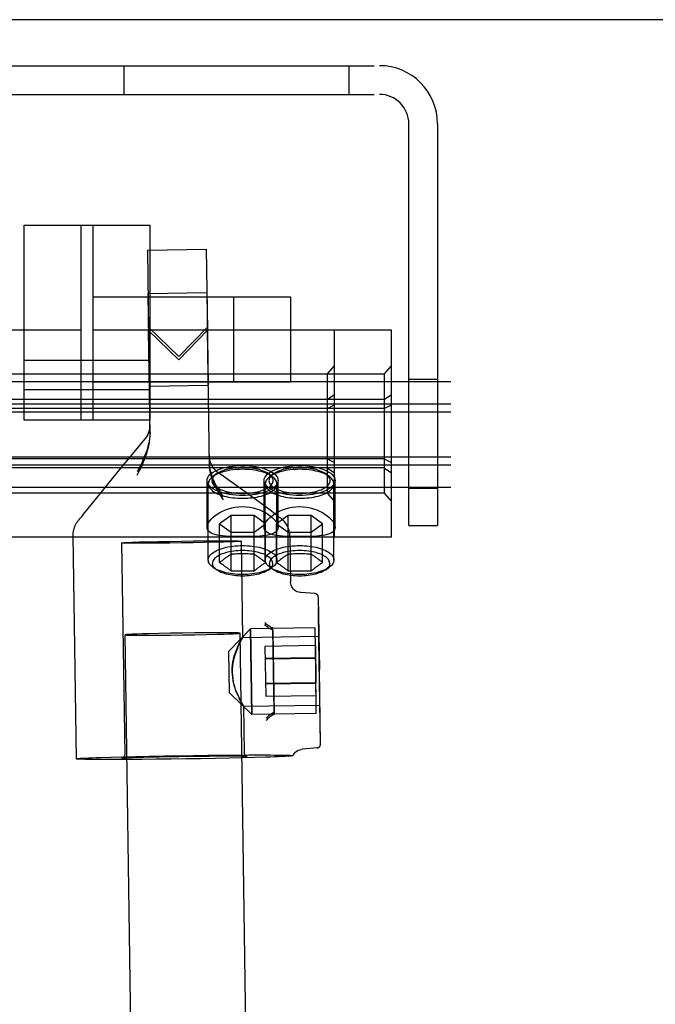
# Model space of a CAD drawing. Header units: inches. Extents: x 0 to 304, y 0 to 196.
# Tile 54 of 98: x 90.82 to 92.54, y 140.73 to 143.41. Entities that reach past the tile are written whole.
import ezdxf

# ---------------------------------------------------------------- set-up
doc = ezdxf.new("R2010")
doc.units = ezdxf.units.IN
doc.header["$LTSCALE"] = 16.696429
doc.header["$MEASUREMENT"] = 0
doc.linetypes.add('HIDDEN', pattern=[0.2, 0.1, -0.1])
doc.layers.get('0').update_dxf_attribs({"linetype": 'CONTINUOUS'})
doc.layers.add('DEFAULT_2', color=8, linetype='HIDDEN')

msp = doc.modelspace()

# ---------------------------------------------------------------- linework, layer by layer
at = {"color": 7, "linetype": 'Continuous'}
msp.add_line((130.89, 143.407), (52.265, 143.407), dxfattribs=at)
at = {"layer": 'DEFAULT_2', "color": 8, "linetype": 'HIDDEN'}
for p, q in [((90.1105, 143.282), (91.7945, 143.282)), ((91.1005, 143.204), (91.1005, 143.282)), ((91.7115, 143.282), (91.7115, 143.204)), ((90.1105, 143.204), (91.7945, 143.204)), ((91.8745, 142.032), (91.8745, 143.124)), ((91.9525, 143.124), (91.9525, 142.032)), ((90.8287, 142.3182), (90.8287, 142.8489)), ((90.8287, 142.8489), (91.1712, 142.8489)), ((90.9837, 142.3182), (90.9837, 142.8489)), ((91.0162, 142.3182), (91.0162, 142.8489)), ((91.1712, 142.3182), (91.1712, 142.8489)), ((91.1637, 142.781), (91.3237, 142.7834)), ((91.1637, 142.781), (91.1668, 142.5627)), ((91.3237, 142.7834), (91.3268, 142.563)), ((91.0162, 142.6537), (91.5532, 142.6537)), ((91.1654, 142.663), (91.3254, 142.6654)), ((91.1654, 142.663), (91.1672, 142.539)), ((91.3254, 142.6654), (91.3272, 142.5413)), ((91.3982, 142.6537), (91.3982, 142.4227)), ((91.5532, 142.6537), (91.5532, 142.4227)), ((91.3268, 142.5717), (91.249, 142.4918)), ((90.9837, 142.563), (90.1725, 142.563)), ((91.8275, 142.563), (91.0162, 142.563)), ((91.249, 142.4918), (91.1668, 142.5714)), ((91.1709, 142.2777), (91.1668, 142.5627)), ((91.1668, 142.5627), (91.249, 142.4827)), ((91.249, 142.4827), (91.3268, 142.563)), ((91.3322, 142.1953), (91.3268, 142.563)), ((91.6725, 142.001), (91.6725, 142.563)), ((91.8275, 142.001), (91.8275, 142.563)), ((91.1672, 142.539), (91.1691, 142.4111)), ((91.3272, 142.5413), (91.3291, 142.4134)), ((91.1712, 142.4806), (90.8287, 142.4806)), ((91.6525, 142.4436), (91.6725, 142.4666)), ((91.8075, 142.4436), (91.8275, 142.4666)), ((91.8075, 142.4436), (90.1925, 142.4436)), ((91.6525, 142.4436), (91.6525, 142.1204)), ((91.8075, 142.4436), (91.8075, 142.1204)), ((95.3275, 142.4229), (52.3275, 142.4229)), ((91.0162, 142.4227), (91.5532, 142.4227)), ((91.1691, 142.4111), (91.3291, 142.4134)), ((91.8745, 142.43), (91.9525, 142.43)), ((91.1712, 142.4007), (90.8287, 142.4007)), ((91.6525, 142.375), (91.6725, 142.3883)), ((91.8075, 142.375), (91.8275, 142.3883)), ((95.3275, 142.3619), (52.3275, 142.3619)), ((91.8075, 142.375), (90.1925, 142.375)), ((91.6525, 142.3505), (91.6725, 142.3603)), ((91.8075, 142.3505), (91.8275, 142.3603)), ((95.3275, 142.3402), (52.3275, 142.3402)), ((91.8075, 142.3505), (90.1925, 142.3505)), ((91.1712, 142.3182), (90.8287, 142.3182)), ((91.1709, 142.2864), (91.1706, 142.3067)), ((91.1706, 142.2988), (91.1706, 142.3059)), ((91.1706, 142.2993), (91.1706, 142.2989)), ((91.1569, 142.2677), (91.0838, 142.1789)), ((95.3275, 142.2182), (52.3275, 142.2182)), ((91.8075, 142.2134), (90.1925, 142.2134)), ((91.3319, 142.2233), (91.3322, 142.204)), ((91.3319, 142.2228), (91.3319, 142.2229)), ((91.3319, 142.2224), (91.3319, 142.2228)), ((91.6525, 142.2134), (91.6725, 142.2036)), ((91.8075, 142.2134), (91.8275, 142.2036)), ((95.3275, 142.1964), (52.3275, 142.1964)), ((91.8075, 142.1889), (90.1925, 142.1889)), ((91.0838, 142.1789), (91.0332, 142.1171)), ((91.3488, 142.171), (91.34, 142.1639)), ((91.4294, 142.1234), (91.357, 142.1754)), ((91.5038, 142.171), (91.495, 142.1639)), ((91.4961, 142.171), (91.505, 142.1639)), ((91.6511, 142.171), (91.66, 142.1639)), ((91.6525, 142.1889), (91.6725, 142.1757)), ((91.8075, 142.1889), (91.8275, 142.1757)), ((91.326, 142.0273), (91.326, 142.1546)), ((91.3292, 141.9385), (91.3292, 142.1456)), ((91.481, 142.0273), (91.481, 142.1546)), ((91.4842, 141.9385), (91.4842, 142.1456)), ((91.5157, 141.9385), (91.5157, 142.1456)), ((91.519, 142.0273), (91.519, 142.1546)), ((91.6707, 141.9385), (91.6707, 142.1456)), ((91.674, 142.0273), (91.674, 142.1546)), ((95.3275, 142.1354), (52.3275, 142.1354)), ((91.8075, 142.1204), (90.1925, 142.1204)), ((91.0332, 142.1171), (91.0016, 142.0781)), ((91.4707, 142.0935), (91.4294, 142.1234)), ((91.6525, 142.1204), (91.6725, 142.0973)), ((91.8075, 142.1204), (91.8275, 142.0973)), ((91.8745, 142.134), (91.9525, 142.134)), ((91.493, 142.0772), (91.4707, 142.0935)), ((91.0016, 142.0781), (90.9892, 142.0628)), ((91.5054, 142.068), (91.493, 142.0772)), ((91.5115, 142.0634), (91.5054, 142.068)), ((91.5167, 142.0596), (91.5115, 142.0634)), ((90.9759, 142.0459), (90.9748, 142.0443)), ((90.9772, 142.0476), (90.9759, 142.0459)), ((90.9795, 142.0505), (90.9772, 142.0476)), ((90.9833, 142.0553), (90.9795, 142.0505)), ((90.9892, 142.0628), (90.9833, 142.0553)), ((91.3913, 142.0596), (91.3601, 142.0368)), ((91.3601, 141.9316), (91.3601, 142.0368)), ((91.3601, 142.0368), (91.3913, 142.014)), ((91.3913, 141.9088), (91.3913, 142.0596)), ((91.4537, 142.0596), (91.3913, 142.0596)), ((91.4537, 141.9088), (91.4537, 142.0596)), ((91.4848, 142.0368), (91.4537, 142.0596)), ((91.4537, 142.014), (91.4848, 142.0368)), ((91.4848, 141.9316), (91.4848, 142.0368)), ((91.5463, 142.0596), (91.5151, 142.0368)), ((91.5151, 141.9316), (91.5151, 142.0368)), ((91.5151, 142.0368), (91.5463, 142.014)), ((91.5196, 142.0573), (91.5167, 142.0596)), ((91.5463, 141.9088), (91.5463, 142.0596)), ((91.6087, 142.0596), (91.5463, 142.0596)), ((91.6087, 141.9088), (91.6087, 142.0596)), ((91.6398, 142.0368), (91.6087, 142.0596)), ((91.6087, 142.014), (91.6398, 142.0368)), ((91.6398, 141.9316), (91.6398, 142.0368)), ((91.3913, 142.014), (91.4537, 142.014)), ((91.5463, 142.014), (91.6087, 142.014)), ((91.8745, 142.032), (91.9525, 142.032)), ((91.8275, 142.001), (90.1725, 142.001)), ((90.9609, 142.0061), (90.9609, 142.0048)), ((90.9609, 142.0052), (90.9698, 141.3982)), ((91.0937, 141.985), (91.1021, 141.4101)), ((91.1413, 141.9875), (91.166, 141.9881)), ((91.166, 141.9881), (91.1941, 141.9888)), ((91.1941, 141.9841), (91.166, 141.984)), ((91.1941, 141.9888), (91.2245, 141.9893)), ((91.2245, 141.9844), (91.1941, 141.9841)), ((91.2245, 141.9893), (91.2562, 141.9899)), ((91.2562, 141.9849), (91.2245, 141.9844)), ((91.2562, 141.9899), (91.2879, 141.9903)), ((91.2879, 141.9854), (91.2562, 141.9849)), ((91.2879, 141.9903), (91.3184, 141.9906)), ((91.3184, 141.986), (91.2879, 141.9854)), ((91.3184, 141.9906), (91.3465, 141.9907)), ((91.3465, 141.9866), (91.3184, 141.986)), ((91.3711, 141.9873), (91.3465, 141.9866)), ((91.4187, 141.9897), (91.4225, 141.7279)), ((91.551, 142.004), (91.5528, 141.8794)), ((91.3623, 141.9333), (91.3601, 141.9316)), ((91.3601, 141.9316), (91.3612, 141.9309)), ((91.3644, 141.935), (91.3623, 141.9333)), ((91.3666, 141.9367), (91.3644, 141.935)), ((91.3687, 141.9384), (91.3666, 141.9367)), ((91.3708, 141.94), (91.3687, 141.9384)), ((91.4731, 141.9408), (91.4709, 141.9425)), ((91.4752, 141.9392), (91.4731, 141.9408)), ((91.4773, 141.9376), (91.4752, 141.9392)), ((91.4795, 141.9359), (91.4773, 141.9376)), ((91.4816, 141.9342), (91.4795, 141.9359)), ((91.5173, 141.9333), (91.5151, 141.9316)), ((91.5151, 141.9316), (91.5162, 141.9309)), ((91.5194, 141.935), (91.5173, 141.9333)), ((91.5216, 141.9367), (91.5194, 141.935)), ((91.5237, 141.9384), (91.5216, 141.9367)), ((91.5258, 141.94), (91.5237, 141.9384)), ((91.6281, 141.9408), (91.6259, 141.9425)), ((91.6302, 141.9392), (91.6281, 141.9408)), ((91.6356, 141.935), (91.6334, 141.9367)), ((91.6377, 141.9333), (91.6356, 141.935)), ((91.6398, 141.9316), (91.6377, 141.9333)), ((91.3531, 141.9111), (91.3435, 141.9175)), ((91.3644, 141.9288), (91.3666, 141.9273)), ((91.3666, 141.9273), (91.3687, 141.9259)), ((91.3687, 141.9259), (91.3708, 141.9244)), ((91.4709, 141.9221), (91.4731, 141.9237)), ((91.4731, 141.9237), (91.4752, 141.9251)), ((91.4752, 141.9251), (91.4773, 141.9266)), ((91.4919, 141.9111), (91.5014, 141.9175)), ((91.5081, 141.9111), (91.4985, 141.9175)), ((91.5194, 141.9288), (91.5216, 141.9273)), ((91.5216, 141.9273), (91.5237, 141.9259)), ((91.5237, 141.9259), (91.5258, 141.9244)), ((91.6259, 141.9221), (91.6281, 141.9237)), ((91.6281, 141.9237), (91.6302, 141.9251)), ((91.6302, 141.9251), (91.6323, 141.9266)), ((91.6469, 141.9111), (91.6564, 141.9175)), ((91.6191, 141.8474), (91.5807, 141.8499)), ((91.6284, 141.8375), (91.6313, 141.6409)), ((91.3851, 141.6905), (91.4442, 141.7514)), ((91.6197, 141.7539), (91.4442, 141.7514)), ((91.4442, 141.7514), (91.4459, 141.6369)), ((91.4459, 141.6333), (91.4442, 141.7514)), ((91.508, 141.5263), (91.5047, 141.7515)), ((91.5047, 141.7457), (91.508, 141.5205)), ((91.6213, 141.6359), (91.6197, 141.7539)), ((91.6116, 106.743), (91.1036, 141.7351)), ((91.1348, 141.737), (91.1227, 141.7366)), ((91.1494, 141.7375), (91.1348, 141.737)), ((91.1418, 141.7341), (91.1575, 141.7341)), ((91.1662, 141.738), (91.1494, 141.7375)), ((91.1575, 141.7341), (91.185, 141.7342)), ((91.195, 141.7387), (91.1662, 141.738)), ((91.185, 141.7342), (91.2158, 141.7345)), ((91.2267, 141.7393), (91.195, 141.7387)), ((91.2599, 141.7398), (91.2267, 141.7393)), ((91.2931, 141.7402), (91.2599, 141.7398)), ((91.2599, 141.735), (91.2931, 141.7355)), ((91.3145, 141.7405), (91.2931, 141.7402)), ((91.2931, 141.7355), (91.3248, 141.7362)), ((91.3443, 141.7407), (91.3145, 141.7405)), ((91.3248, 141.7362), (91.3535, 141.7368)), ((91.3703, 141.7407), (91.3443, 141.7407)), ((91.3535, 141.7368), (91.3703, 141.7373)), ((91.3849, 141.7407), (91.3703, 141.7407)), ((91.3703, 141.7373), (91.3849, 141.7378)), ((91.3849, 141.7378), (91.397, 141.7383)), ((91.924, 106.7475), (91.4161, 141.7397)), ((91.4223, 141.7283), (91.63, 141.7313)), ((91.6313, 141.6392), (91.63, 141.7313)), ((91.6342, 141.4386), (91.6301, 141.7194)), ((91.3867, 141.578), (91.3851, 141.6905)), ((91.6204, 141.7058), (91.4834, 141.7038)), ((91.4834, 141.7038), (91.4853, 141.5676)), ((91.6204, 141.7058), (91.6218, 141.6045)), ((91.6209, 141.6726), (91.4839, 141.6706)), ((91.6209, 141.6708), (91.4839, 141.6688)), ((91.4459, 141.6369), (91.4476, 141.5189)), ((91.623, 141.5214), (91.6213, 141.6359)), ((91.6342, 141.4381), (91.6313, 141.6409)), ((91.6327, 141.5443), (91.6313, 141.6392)), ((91.4476, 141.5189), (91.4459, 141.6333)), ((91.6218, 141.6045), (91.4849, 141.6025)), ((91.6218, 141.6027), (91.4849, 141.6007)), ((91.6223, 141.5695), (91.6218, 141.6045)), ((91.3867, 141.578), (91.4476, 141.5189)), ((91.6223, 141.5695), (91.4853, 141.5676)), ((91.425, 141.5413), (91.6327, 141.5443)), ((91.4252, 141.5417), (91.4271, 141.4148)), ((91.623, 141.5214), (91.4476, 141.5189)), ((91.6252, 141.428), (91.5841, 141.4241)), ((91.6342, 141.4381), (91.6342, 141.4386)), ((91.037, 141.4021), (91.0649, 141.4029)), ((91.0649, 141.4029), (91.0966, 141.4038)), ((91.1137, 141.3964), (91.0803, 141.3963)), ((91.0966, 141.4038), (91.1315, 141.4046)), ((91.1021, 141.401), (91.1051, 141.4012)), ((91.1051, 141.4012), (91.1089, 141.4014)), ((91.1089, 141.4014), (91.1136, 141.4016)), ((91.1136, 141.4016), (91.1229, 141.4019)), ((91.1499, 141.3966), (91.1137, 141.3964)), ((91.1229, 141.4019), (91.1357, 141.4024)), ((91.1315, 141.4046), (91.1689, 141.4054)), ((91.1357, 141.4024), (91.1531, 141.4029)), ((91.1883, 141.397), (91.1499, 141.3966)), ((91.1531, 141.4029), (91.1766, 141.4035)), ((91.1689, 141.4054), (91.2081, 141.4061)), ((91.1766, 141.4035), (91.1965, 141.4039)), ((91.2282, 141.3975), (91.1883, 141.397)), ((91.1965, 141.4039), (91.2206, 141.4044)), ((91.2081, 141.4061), (91.2484, 141.4068)), ((91.2206, 141.4044), (91.249, 141.4049)), ((91.2687, 141.398), (91.2282, 141.3975)), ((91.2484, 141.4068), (91.289, 141.4074)), ((91.249, 141.4049), (91.2802, 141.4054)), ((91.3092, 141.3986), (91.2687, 141.398)), ((91.2802, 141.4054), (91.3079, 141.4057)), ((91.289, 141.4074), (91.3292, 141.4078)), ((91.3079, 141.4057), (91.3313, 141.4059)), ((91.3488, 141.3994), (91.3092, 141.3986)), ((91.3292, 141.4078), (91.3681, 141.4082)), ((91.3313, 141.4059), (91.3507, 141.406)), ((91.3868, 141.4001), (91.3488, 141.3994)), ((91.3507, 141.406), (91.3738, 141.4061)), ((91.3681, 141.4082), (91.405, 141.4085)), ((91.3738, 141.4061), (91.3911, 141.4061)), ((91.4226, 141.4009), (91.3868, 141.4001)), ((91.3911, 141.4061), (91.404, 141.4061)), ((91.404, 141.4061), (91.4134, 141.406)), ((91.405, 141.4085), (91.4393, 141.4087)), ((91.4134, 141.406), (91.4204, 141.4059)), ((91.4204, 141.4059), (91.4239, 141.4058)), ((91.4553, 141.4018), (91.4226, 141.4009)), ((91.4239, 141.4058), (91.4268, 141.4057)), ((91.4268, 141.4057), (91.4291, 141.4057)), ((91.4844, 141.4026), (91.4553, 141.4018)), ((91.5597, 141.4068), (91.5597, 141.4067))]:
    msp.add_line(p, q, dxfattribs=at)
for points in [[(91.1706, 142.3067), (91.1705, 142.3011), (91.1697, 142.2955), (91.1685, 142.2901), (91.1668, 142.2847), (91.1646, 142.2796), (91.1619, 142.2747), (91.1587, 142.27), (91.1569, 142.2677)], [(91.1709, 142.2864), (91.1707, 142.2769), (91.1696, 142.2672), (91.1678, 142.2574), (91.1653, 142.2472), (91.162, 142.2366), (91.1581, 142.2256), (91.1535, 142.2142), (91.1483, 142.2024), (91.1426, 142.1903), (91.1363, 142.1778)], [(91.1363, 142.1695), (91.1426, 142.1819), (91.1483, 142.194), (91.1535, 142.2057), (91.1581, 142.217), (91.1621, 142.228), (91.1653, 142.2386), (91.1679, 142.2488), (91.1696, 142.2586), (91.1707, 142.2683), (91.1709, 142.2777)], [(91.357, 142.1754), (91.3564, 142.1758), (91.3555, 142.1765), (91.3546, 142.1772), (91.3537, 142.1779), (91.3529, 142.1786), (91.352, 142.1793), (91.3512, 142.1801), (91.3504, 142.1808), (91.3496, 142.1816), (91.3488, 142.1824), (91.3481, 142.1832), (91.3473, 142.184), (91.3466, 142.1848), (91.3459, 142.1856), (91.3452, 142.1864), (91.3446, 142.1873), (91.3439, 142.1881), (91.3433, 142.189), (91.3427, 142.1898), (91.3421, 142.1907), (91.3415, 142.1915), (91.341, 142.1924), (91.3404, 142.1933), (91.3399, 142.1942), (91.3394, 142.195), (91.339, 142.1959), (91.3385, 142.1968), (91.338, 142.1977), (91.3376, 142.1986), (91.3372, 142.1995), (91.3368, 142.2003), (91.3364, 142.2012), (91.3361, 142.2021), (91.3357, 142.203), (91.3354, 142.2039), (91.3351, 142.2047), (91.3348, 142.2056), (91.3345, 142.2065), (91.3343, 142.2073), (91.334, 142.2082), (91.3338, 142.209), (91.3336, 142.2099), (91.3334, 142.2107), (91.3332, 142.2115), (91.333, 142.2123), (91.3329, 142.2131), (91.3327, 142.2139), (91.3326, 142.2147), (91.3325, 142.2155), (91.3324, 142.2163), (91.3323, 142.217), (91.3322, 142.2178), (91.3321, 142.2185), (91.3321, 142.2192), (91.332, 142.2199), (91.332, 142.2205), (91.3319, 142.2211), (91.3319, 142.2217), (91.3319, 142.2221), (91.3319, 142.2224)], [(91.37, 142.1103), (91.363, 142.1208), (91.3567, 142.1311), (91.3511, 142.1409), (91.3462, 142.1505), (91.342, 142.1599), (91.3385, 142.1691), (91.3358, 142.1782), (91.3338, 142.1871), (91.3326, 142.1957), (91.3322, 142.204)], [(91.326, 142.1546), (91.3265, 142.1587), (91.3279, 142.1627), (91.3303, 142.1667), (91.3336, 142.1705), (91.3378, 142.1742), (91.3428, 142.1776), (91.3486, 142.1809), (91.3552, 142.1839), (91.3624, 142.1865), (91.3702, 142.1889)], [(91.3322, 142.1953), (91.3329, 142.1847), (91.3347, 142.1738), (91.3378, 142.1626), (91.342, 142.1511), (91.3474, 142.1393), (91.3539, 142.1272), (91.3615, 142.1148), (91.37, 142.1019)], [(91.3488, 142.171), (91.3468, 142.1693), (91.3445, 142.1669), (91.3426, 142.1646), (91.3411, 142.1621), (91.3401, 142.1596), (91.3394, 142.1571), (91.3392, 142.1546), (91.3394, 142.1521), (91.3401, 142.1496), (91.3411, 142.1471), (91.3426, 142.1447), (91.3445, 142.1423), (91.3468, 142.14), (91.3494, 142.1378), (91.3525, 142.1356), (91.3559, 142.1335), (91.3596, 142.1316), (91.3637, 142.1297), (91.368, 142.128), (91.3727, 142.1265), (91.3776, 142.125), (91.3827, 142.1237), (91.388, 142.1226), (91.3935, 142.1217), (91.3991, 142.1209), (91.4049, 142.1202), (91.4107, 142.1198), (91.4166, 142.1195), (91.4225, 142.1195)], [(91.4225, 142.185), (91.4159, 142.1849), (91.4093, 142.1846), (91.4028, 142.1841), (91.3963, 142.1834), (91.39, 142.1825), (91.3839, 142.1814), (91.3779, 142.1802), (91.3722, 142.1787), (91.3667, 142.1771), (91.3615, 142.1754), (91.3566, 142.1735), (91.3521, 142.1714), (91.3479, 142.1692), (91.3441, 142.1669), (91.3407, 142.1645), (91.34, 142.1639)], [(91.4225, 142.1898), (91.4166, 142.1897), (91.4107, 142.1895), (91.4049, 142.189), (91.3991, 142.1884), (91.3935, 142.1876), (91.388, 142.1867), (91.3827, 142.1855), (91.3776, 142.1843), (91.3727, 142.1828), (91.368, 142.1812), (91.3637, 142.1795), (91.3596, 142.1777), (91.3559, 142.1757), (91.3525, 142.1737), (91.3494, 142.1715), (91.3488, 142.171)], [(91.3702, 142.1889), (91.3782, 142.1909), (91.3865, 142.1925), (91.3952, 142.1938), (91.4042, 142.1947), (91.4132, 142.1952), (91.4225, 142.1954)], [(91.4225, 142.1954), (91.4317, 142.1952), (91.4408, 142.1947), (91.4497, 142.1938), (91.4584, 142.1925), (91.4668, 142.1909), (91.4748, 142.1889)], [(91.4961, 142.171), (91.4955, 142.1715), (91.4925, 142.1737), (91.4891, 142.1757), (91.4854, 142.1777), (91.4813, 142.1795), (91.4769, 142.1812), (91.4723, 142.1828), (91.4674, 142.1843), (91.4623, 142.1855), (91.457, 142.1867), (91.4515, 142.1876), (91.4458, 142.1884), (91.4401, 142.189), (91.4343, 142.1895), (91.4284, 142.1897), (91.4225, 142.1898)], [(91.505, 142.1639), (91.5043, 142.1645), (91.5009, 142.1669), (91.4971, 142.1692), (91.4929, 142.1714), (91.4884, 142.1735), (91.4835, 142.1754), (91.4783, 142.1771), (91.4728, 142.1787), (91.4671, 142.1802), (91.4611, 142.1814), (91.455, 142.1825), (91.4486, 142.1834), (91.4422, 142.1841), (91.4357, 142.1846), (91.4291, 142.1849), (91.4225, 142.185)], [(91.4225, 142.1195), (91.4284, 142.1195), (91.4343, 142.1198), (91.4401, 142.1202), (91.4458, 142.1209), (91.4515, 142.1217), (91.457, 142.1226), (91.4623, 142.1237), (91.4674, 142.125), (91.4723, 142.1265), (91.4769, 142.128), (91.4813, 142.1297), (91.4854, 142.1316), (91.4891, 142.1335), (91.4925, 142.1356), (91.4955, 142.1378), (91.4982, 142.14), (91.5005, 142.1423), (91.5024, 142.1447), (91.5038, 142.1471), (91.5049, 142.1496), (91.5055, 142.1521), (91.5057, 142.1546), (91.5055, 142.1571), (91.5049, 142.1596), (91.5038, 142.1621), (91.5024, 142.1646), (91.5005, 142.1669), (91.4982, 142.1693), (91.4961, 142.171)], [(91.4748, 142.1889), (91.4826, 142.1865), (91.4898, 142.1839), (91.4964, 142.1809), (91.5022, 142.1776), (91.5072, 142.1742), (91.5114, 142.1705), (91.5147, 142.1667), (91.5171, 142.1627), (91.5185, 142.1587), (91.519, 142.1546)], [(91.481, 142.1546), (91.4815, 142.1587), (91.4829, 142.1627), (91.4853, 142.1667), (91.4886, 142.1705), (91.4928, 142.1742), (91.4978, 142.1776), (91.5036, 142.1809), (91.5102, 142.1839), (91.5174, 142.1865), (91.5252, 142.1889)], [(91.5038, 142.171), (91.5018, 142.1693), (91.4995, 142.1669), (91.4976, 142.1646), (91.4961, 142.1621), (91.4951, 142.1596), (91.4944, 142.1571), (91.4942, 142.1546), (91.4944, 142.1521), (91.4951, 142.1496), (91.4961, 142.1471), (91.4976, 142.1447), (91.4995, 142.1423), (91.5018, 142.14), (91.5044, 142.1378), (91.5075, 142.1356), (91.5109, 142.1335), (91.5146, 142.1316), (91.5187, 142.1297), (91.523, 142.128), (91.5277, 142.1265), (91.5326, 142.125), (91.5377, 142.1237), (91.543, 142.1226), (91.5485, 142.1217), (91.5541, 142.1209), (91.5599, 142.1202), (91.5657, 142.1198), (91.5716, 142.1195), (91.5775, 142.1195)], [(91.5775, 142.185), (91.5709, 142.1849), (91.5643, 142.1846), (91.5578, 142.1841), (91.5513, 142.1834), (91.545, 142.1825), (91.5389, 142.1814), (91.5329, 142.1802), (91.5272, 142.1787), (91.5217, 142.1771), (91.5165, 142.1754), (91.5116, 142.1735), (91.5071, 142.1714), (91.5029, 142.1692), (91.4991, 142.1669), (91.4957, 142.1645), (91.495, 142.1639)], [(91.5775, 142.1898), (91.5716, 142.1897), (91.5657, 142.1895), (91.5599, 142.189), (91.5541, 142.1884), (91.5485, 142.1876), (91.543, 142.1867), (91.5377, 142.1855), (91.5326, 142.1843), (91.5277, 142.1828), (91.523, 142.1812), (91.5187, 142.1795), (91.5146, 142.1777), (91.5109, 142.1757), (91.5075, 142.1737), (91.5044, 142.1715), (91.5038, 142.171)], [(91.5252, 142.1889), (91.5332, 142.1909), (91.5415, 142.1925), (91.5502, 142.1938), (91.5592, 142.1947), (91.5682, 142.1952), (91.5775, 142.1954)], [(91.5775, 142.1954), (91.5867, 142.1952), (91.5958, 142.1947), (91.6047, 142.1938), (91.6134, 142.1925), (91.6218, 142.1909), (91.6298, 142.1889)], [(91.6511, 142.171), (91.6505, 142.1715), (91.6475, 142.1737), (91.6441, 142.1757), (91.6404, 142.1777), (91.6363, 142.1795), (91.6319, 142.1812), (91.6273, 142.1828), (91.6224, 142.1843), (91.6173, 142.1855), (91.612, 142.1867), (91.6065, 142.1876), (91.6008, 142.1884), (91.5951, 142.189), (91.5893, 142.1895), (91.5834, 142.1897), (91.5775, 142.1898)], [(91.66, 142.1639), (91.6593, 142.1645), (91.6559, 142.1669), (91.6521, 142.1692), (91.6479, 142.1714), (91.6434, 142.1735), (91.6385, 142.1754), (91.6333, 142.1771), (91.6278, 142.1787), (91.6221, 142.1802), (91.6161, 142.1814), (91.61, 142.1825), (91.6036, 142.1834), (91.5972, 142.1841), (91.5907, 142.1846), (91.5841, 142.1849), (91.5775, 142.185)], [(91.5775, 142.1195), (91.5834, 142.1195), (91.5893, 142.1198), (91.5951, 142.1202), (91.6008, 142.1209), (91.6065, 142.1217), (91.612, 142.1226), (91.6173, 142.1237), (91.6224, 142.125), (91.6273, 142.1265), (91.6319, 142.128), (91.6363, 142.1297), (91.6404, 142.1316), (91.6441, 142.1335), (91.6475, 142.1356), (91.6505, 142.1378), (91.6532, 142.14), (91.6555, 142.1423), (91.6574, 142.1447), (91.6588, 142.1471), (91.6599, 142.1496), (91.6605, 142.1521), (91.6607, 142.1546), (91.6605, 142.1571), (91.6599, 142.1596), (91.6588, 142.1621), (91.6574, 142.1646), (91.6555, 142.1669), (91.6532, 142.1693), (91.6511, 142.171)], [(91.6298, 142.1889), (91.6376, 142.1865), (91.6448, 142.1839), (91.6514, 142.1809), (91.6572, 142.1776), (91.6622, 142.1742), (91.6664, 142.1705), (91.6697, 142.1667), (91.6721, 142.1627), (91.6735, 142.1587), (91.674, 142.1546)], [(91.3702, 142.1204), (91.3624, 142.1227), (91.3552, 142.1254), (91.3486, 142.1284), (91.3428, 142.1316), (91.3378, 142.1351), (91.3336, 142.1388), (91.3303, 142.1426), (91.3279, 142.1465), (91.3265, 142.1506), (91.326, 142.1546)], [(91.34, 142.1639), (91.3377, 142.162), (91.3351, 142.1594), (91.333, 142.1567), (91.3314, 142.154), (91.3302, 142.1512), (91.3295, 142.1484), (91.3292, 142.1456)], [(91.3292, 142.1456), (91.3295, 142.1428), (91.3302, 142.14), (91.3314, 142.1372), (91.333, 142.1345), (91.3351, 142.1318), (91.3377, 142.1292), (91.3407, 142.1267), (91.3441, 142.1242), (91.3479, 142.1219), (91.3521, 142.1197), (91.3566, 142.1177), (91.3615, 142.1158), (91.3667, 142.114), (91.3722, 142.1124), (91.3779, 142.111), (91.3839, 142.1097), (91.39, 142.1086), (91.3963, 142.1077), (91.4028, 142.1071), (91.4093, 142.1066), (91.4159, 142.1063), (91.4225, 142.1062)], [(91.4225, 142.1062), (91.4291, 142.1063), (91.4357, 142.1066), (91.4422, 142.1071), (91.4486, 142.1077), (91.455, 142.1086), (91.4611, 142.1097), (91.4671, 142.111), (91.4728, 142.1124), (91.4783, 142.114), (91.4835, 142.1158), (91.4884, 142.1177), (91.4929, 142.1197), (91.4971, 142.1219), (91.5009, 142.1242), (91.5043, 142.1267), (91.5073, 142.1292), (91.5098, 142.1318), (91.512, 142.1345), (91.5136, 142.1372), (91.5148, 142.14), (91.5155, 142.1428), (91.5157, 142.1456)], [(91.519, 142.1546), (91.5185, 142.1506), (91.5171, 142.1465), (91.5147, 142.1426), (91.5114, 142.1388), (91.5072, 142.1351), (91.5022, 142.1316), (91.4964, 142.1284), (91.4898, 142.1254), (91.4826, 142.1227), (91.4748, 142.1204)], [(91.5252, 142.1204), (91.5174, 142.1227), (91.5102, 142.1254), (91.5036, 142.1284), (91.4978, 142.1316), (91.4928, 142.1351), (91.4886, 142.1388), (91.4853, 142.1426), (91.4829, 142.1465), (91.4815, 142.1506), (91.481, 142.1546)], [(91.495, 142.1639), (91.4927, 142.162), (91.4901, 142.1594), (91.488, 142.1567), (91.4864, 142.154), (91.4852, 142.1512), (91.4845, 142.1484), (91.4842, 142.1456)], [(91.4842, 142.1456), (91.4845, 142.1428), (91.4852, 142.14), (91.4864, 142.1372), (91.488, 142.1345), (91.4901, 142.1318), (91.4927, 142.1292), (91.4957, 142.1267), (91.4991, 142.1242), (91.5029, 142.1219), (91.5071, 142.1197), (91.5116, 142.1177), (91.5165, 142.1158), (91.5217, 142.114), (91.5272, 142.1124), (91.5329, 142.111), (91.5389, 142.1097), (91.545, 142.1086), (91.5513, 142.1077), (91.5578, 142.1071), (91.5643, 142.1066), (91.5709, 142.1063), (91.5775, 142.1062)], [(91.5157, 142.1456), (91.5155, 142.1484), (91.5148, 142.1512), (91.5136, 142.154), (91.512, 142.1567), (91.5098, 142.1594), (91.5073, 142.162), (91.505, 142.1639)], [(91.5775, 142.1062), (91.5841, 142.1063), (91.5907, 142.1066), (91.5972, 142.1071), (91.6036, 142.1077), (91.61, 142.1086), (91.6161, 142.1097), (91.6221, 142.111), (91.6278, 142.1124), (91.6333, 142.114), (91.6385, 142.1158), (91.6434, 142.1177), (91.6479, 142.1197), (91.6521, 142.1219), (91.6559, 142.1242), (91.6593, 142.1267), (91.6623, 142.1292), (91.6648, 142.1318), (91.667, 142.1345), (91.6686, 142.1372), (91.6698, 142.14), (91.6705, 142.1428), (91.6707, 142.1456)], [(91.674, 142.1546), (91.6735, 142.1506), (91.6721, 142.1465), (91.6697, 142.1426), (91.6664, 142.1388), (91.6622, 142.1351), (91.6572, 142.1316), (91.6514, 142.1284), (91.6448, 142.1254), (91.6376, 142.1227), (91.6298, 142.1204)], [(91.6707, 142.1456), (91.6705, 142.1484), (91.6698, 142.1512), (91.6686, 142.154), (91.667, 142.1567), (91.6648, 142.1594), (91.6623, 142.162), (91.66, 142.1639)], [(91.4225, 142.1139), (91.4132, 142.114), (91.4042, 142.1146), (91.3952, 142.1155), (91.3865, 142.1168), (91.3782, 142.1184), (91.3702, 142.1204)], [(91.4748, 142.1204), (91.4668, 142.1184), (91.4584, 142.1168), (91.4497, 142.1155), (91.4408, 142.1146), (91.4317, 142.114), (91.4225, 142.1139)], [(91.5775, 142.1139), (91.5682, 142.114), (91.5592, 142.1146), (91.5502, 142.1155), (91.5415, 142.1168), (91.5332, 142.1184), (91.5252, 142.1204)], [(91.6298, 142.1204), (91.6218, 142.1184), (91.6134, 142.1168), (91.6047, 142.1155), (91.5958, 142.1146), (91.5867, 142.114), (91.5775, 142.1139)], [(91.326, 142.0273), (91.3264, 142.0314), (91.3278, 142.0358), (91.3301, 142.0403), (91.3333, 142.045), (91.3372, 142.0497), (91.342, 142.0544), (91.3475, 142.059), (91.3538, 142.0634), (91.3606, 142.0676), (91.368, 142.0714), (91.376, 142.0748), (91.3844, 142.0778), (91.3934, 142.0802), (91.4028, 142.0821), (91.4125, 142.0832), (91.4225, 142.0836)], [(91.4225, 142.0836), (91.4325, 142.0832), (91.4421, 142.0821), (91.4516, 142.0802), (91.4606, 142.0778), (91.469, 142.0748), (91.477, 142.0714), (91.4844, 142.0676), (91.4912, 142.0634), (91.4974, 142.059), (91.503, 142.0544), (91.5077, 142.0497), (91.5117, 142.045), (91.5149, 142.0404), (91.5171, 142.0358), (91.5185, 142.0314), (91.519, 142.0273)], [(91.481, 142.0273), (91.4814, 142.0314), (91.4828, 142.0358), (91.4851, 142.0403), (91.4883, 142.045), (91.4922, 142.0497), (91.497, 142.0544), (91.5025, 142.059), (91.5088, 142.0634), (91.5156, 142.0676), (91.523, 142.0714), (91.531, 142.0748), (91.5394, 142.0778), (91.5484, 142.0802), (91.5578, 142.0821), (91.5675, 142.0832), (91.5775, 142.0836)], [(91.5775, 142.0836), (91.5875, 142.0832), (91.5971, 142.0821), (91.6066, 142.0802), (91.6156, 142.0778), (91.624, 142.0748), (91.632, 142.0714), (91.6394, 142.0676), (91.6462, 142.0634), (91.6524, 142.059), (91.658, 142.0544), (91.6627, 142.0497), (91.6667, 142.045), (91.6699, 142.0404), (91.6721, 142.0358), (91.6735, 142.0314), (91.674, 142.0273)], [(90.9748, 142.0443), (90.9742, 142.0436), (90.9737, 142.0428), (90.9731, 142.0421), (90.9725, 142.0413), (90.9719, 142.0404), (90.9712, 142.0394), (90.9705, 142.0382), (90.9696, 142.0368), (90.9687, 142.0352), (90.9676, 142.0333), (90.9665, 142.031), (90.9654, 142.0285), (90.9644, 142.0258), (90.9635, 142.0229), (90.9627, 142.0199), (90.962, 142.0168), (90.9615, 142.0136), (90.9611, 142.0103), (90.961, 142.007), (90.9609, 142.0061)], [(91.551, 142.004), (91.551, 142.0061), (91.5506, 142.0104), (91.5499, 142.0145), (91.549, 142.0185), (91.5479, 142.0222), (91.5466, 142.0258), (91.5451, 142.0292), (91.5435, 142.0323), (91.5417, 142.0353), (91.5399, 142.038), (91.538, 142.0405), (91.5361, 142.0428), (91.5344, 142.0447), (91.5328, 142.0463), (91.5314, 142.0476), (91.5303, 142.0487), (91.5292, 142.0496), (91.5282, 142.0505), (91.5273, 142.0513), (91.5263, 142.052), (91.5254, 142.0528), (91.5244, 142.0536), (91.5233, 142.0545), (91.5221, 142.0554), (91.5196, 142.0573)], [(91.4225, 142.002), (91.4125, 142.0021), (91.4028, 142.0022), (91.3934, 142.0025), (91.3844, 142.0028), (91.376, 142.0034), (91.368, 142.0041), (91.3606, 142.005), (91.3538, 142.0062), (91.3476, 142.0076), (91.342, 142.0094), (91.3373, 142.0115), (91.3333, 142.0139), (91.3301, 142.0167), (91.3278, 142.0199), (91.3265, 142.0234), (91.326, 142.0273)], [(91.519, 142.0273), (91.5185, 142.0235), (91.5171, 142.0199), (91.5148, 142.0168), (91.5117, 142.0139), (91.5077, 142.0115), (91.5029, 142.0094), (91.4974, 142.0076), (91.4912, 142.0062), (91.4844, 142.005), (91.4769, 142.0041), (91.469, 142.0034), (91.4605, 142.0028), (91.4515, 142.0025), (91.4421, 142.0022), (91.4325, 142.0021), (91.4225, 142.002)], [(91.5775, 142.002), (91.5675, 142.0021), (91.5578, 142.0022), (91.5484, 142.0025), (91.5394, 142.0028), (91.531, 142.0034), (91.523, 142.0041), (91.5156, 142.005), (91.5088, 142.0062), (91.5026, 142.0076), (91.497, 142.0094), (91.4923, 142.0115), (91.4883, 142.0139), (91.4851, 142.0167), (91.4828, 142.0199), (91.4815, 142.0234), (91.481, 142.0273)], [(91.674, 142.0273), (91.6735, 142.0235), (91.6721, 142.0199), (91.6698, 142.0168), (91.6667, 142.0139), (91.6627, 142.0115), (91.6579, 142.0094), (91.6524, 142.0076), (91.6462, 142.0062), (91.6394, 142.005), (91.6319, 142.0041), (91.624, 142.0034), (91.6155, 142.0028), (91.6065, 142.0025), (91.5971, 142.0022), (91.5875, 142.0021), (91.5775, 142.002)], [(91.0937, 141.985), (91.0945, 141.9853), (91.0969, 141.9855), (91.1008, 141.9858), (91.1061, 141.9861), (91.1129, 141.9865), (91.1211, 141.9868), (91.1306, 141.9871), (91.1413, 141.9875)], [(91.166, 141.984), (91.1413, 141.9839), (91.1306, 141.9839), (91.1211, 141.984), (91.1129, 141.9841), (91.1061, 141.9842), (91.1008, 141.9844), (91.0969, 141.9846), (91.0945, 141.9848), (91.0937, 141.985)], [(91.3465, 141.9907), (91.3711, 141.9908), (91.3818, 141.9908), (91.3913, 141.9907), (91.3995, 141.9906), (91.4063, 141.9905), (91.4117, 141.9903), (91.4156, 141.9902), (91.4179, 141.9899), (91.4187, 141.9897)], [(91.4187, 141.9897), (91.4179, 141.9895), (91.4156, 141.9892), (91.4117, 141.9889), (91.4063, 141.9886), (91.3995, 141.9883), (91.3913, 141.9879), (91.3818, 141.9876), (91.3711, 141.9873)], [(91.3292, 141.9385), (91.3295, 141.9413), (91.3302, 141.9441), (91.3314, 141.9469), (91.333, 141.9496), (91.3351, 141.9523), (91.3377, 141.9549), (91.3406, 141.9574), (91.344, 141.9598), (91.3478, 141.9621), (91.352, 141.9643), (91.3565, 141.9664), (91.3614, 141.9683), (91.3666, 141.97), (91.3721, 141.9716), (91.3778, 141.9731), (91.3837, 141.9743), (91.3899, 141.9754), (91.3962, 141.9763), (91.4027, 141.977), (91.4092, 141.9775), (91.4158, 141.9778), (91.4225, 141.9779)], [(91.5044, 141.9295), (91.5042, 141.9321), (91.5035, 141.9347), (91.5024, 141.9372), (91.5008, 141.9397), (91.4988, 141.9422), (91.4963, 141.9445), (91.4934, 141.9468), (91.4902, 141.949), (91.4865, 141.9511), (91.4826, 141.9531), (91.4782, 141.9549), (91.4736, 141.9566), (91.4686, 141.9581), (91.4635, 141.9595), (91.458, 141.9607), (91.4524, 141.9617), (91.4466, 141.9626), (91.4407, 141.9633), (91.4347, 141.9638), (91.4286, 141.964), (91.4225, 141.9641), (91.4164, 141.964), (91.4103, 141.9638), (91.4043, 141.9633), (91.3983, 141.9626), (91.3926, 141.9617), (91.3869, 141.9607), (91.3815, 141.9595), (91.3763, 141.9581), (91.3714, 141.9566), (91.3668, 141.9549), (91.3624, 141.9531), (91.3584, 141.9511), (91.3548, 141.949), (91.3515, 141.9468), (91.3487, 141.9445), (91.3462, 141.9422), (91.3442, 141.9397), (91.3426, 141.9372), (91.3415, 141.9347), (91.3408, 141.9321), (91.3405, 141.9295)], [(91.4225, 141.9779), (91.4291, 141.9778), (91.4358, 141.9775), (91.4423, 141.977), (91.4488, 141.9763), (91.4551, 141.9754), (91.4612, 141.9743), (91.4672, 141.9731), (91.4729, 141.9716), (91.4784, 141.97), (91.4836, 141.9683), (91.4884, 141.9664), (91.493, 141.9643), (91.4971, 141.9621), (91.5009, 141.9598), (91.5043, 141.9574), (91.5073, 141.9549), (91.5099, 141.9523), (91.512, 141.9496), (91.5136, 141.9469), (91.5148, 141.9441), (91.5155, 141.9413), (91.5157, 141.9385)], [(91.4842, 141.9385), (91.4845, 141.9413), (91.4852, 141.9441), (91.4864, 141.9469), (91.488, 141.9496), (91.4901, 141.9523), (91.4927, 141.9549), (91.4956, 141.9574), (91.499, 141.9598), (91.5028, 141.9621), (91.507, 141.9643), (91.5115, 141.9664), (91.5164, 141.9683), (91.5216, 141.97), (91.5271, 141.9716), (91.5328, 141.9731), (91.5387, 141.9743), (91.5449, 141.9754), (91.5512, 141.9763), (91.5577, 141.977), (91.5642, 141.9775), (91.5708, 141.9778), (91.5775, 141.9779)], [(91.6594, 141.9295), (91.6592, 141.9321), (91.6585, 141.9347), (91.6574, 141.9372), (91.6558, 141.9397), (91.6538, 141.9422), (91.6513, 141.9445), (91.6484, 141.9468), (91.6452, 141.949), (91.6415, 141.9511), (91.6376, 141.9531), (91.6332, 141.9549), (91.6286, 141.9566), (91.6236, 141.9581), (91.6185, 141.9595), (91.613, 141.9607), (91.6074, 141.9617), (91.6016, 141.9626), (91.5957, 141.9633), (91.5897, 141.9638), (91.5836, 141.964), (91.5775, 141.9641), (91.5714, 141.964), (91.5653, 141.9638), (91.5593, 141.9633), (91.5533, 141.9626), (91.5476, 141.9617), (91.5419, 141.9607), (91.5365, 141.9595), (91.5313, 141.9581), (91.5264, 141.9566), (91.5218, 141.9549), (91.5174, 141.9531), (91.5134, 141.9511), (91.5098, 141.949), (91.5065, 141.9468), (91.5037, 141.9445), (91.5012, 141.9422), (91.4992, 141.9397), (91.4976, 141.9372), (91.4965, 141.9347), (91.4958, 141.9321), (91.4955, 141.9295)], [(91.5775, 141.9779), (91.5841, 141.9778), (91.5908, 141.9775), (91.5973, 141.977), (91.6038, 141.9763), (91.6101, 141.9754), (91.6162, 141.9743), (91.6222, 141.9731), (91.6279, 141.9716), (91.6334, 141.97), (91.6386, 141.9683), (91.6434, 141.9664), (91.648, 141.9643), (91.6521, 141.9621), (91.6559, 141.9598), (91.6593, 141.9574), (91.6623, 141.9549), (91.6649, 141.9523), (91.667, 141.9496), (91.6686, 141.9469), (91.6698, 141.9441), (91.6705, 141.9413), (91.6707, 141.9385)], [(91.3435, 141.9175), (91.3406, 141.9196), (91.3377, 141.9221), (91.3351, 141.9247), (91.333, 141.9274), (91.3314, 141.9301), (91.3302, 141.9329), (91.3295, 141.9357), (91.3292, 141.9385)], [(91.3531, 141.9111), (91.3506, 141.9129), (91.348, 141.9151), (91.3457, 141.9174), (91.3439, 141.9198), (91.3424, 141.9221), (91.3414, 141.9246), (91.3408, 141.927), (91.3405, 141.9295)], [(91.3612, 141.9309), (91.3633, 141.9295), (91.3644, 141.9288)], [(91.3913, 141.9544), (91.3894, 141.9532), (91.3876, 141.952), (91.3858, 141.9508), (91.3841, 141.9496), (91.3824, 141.9484), (91.3808, 141.9473), (91.3793, 141.9462), (91.3778, 141.9452), (91.3765, 141.9443), (91.3752, 141.9433), (91.3741, 141.9425), (91.3729, 141.9416), (91.3708, 141.94)], [(91.4537, 141.9544), (91.4497, 141.9546), (91.4458, 141.9547), (91.442, 141.9548), (91.4381, 141.9549), (91.4342, 141.955), (91.4303, 141.9551), (91.4264, 141.9551), (91.4225, 141.9551), (91.4186, 141.9551), (91.4146, 141.9551), (91.4107, 141.955), (91.4068, 141.9549), (91.403, 141.9548), (91.3991, 141.9547), (91.3952, 141.9546), (91.3913, 141.9544)], [(91.4709, 141.9425), (91.4697, 141.9433), (91.4685, 141.9443), (91.4671, 141.9452), (91.4657, 141.9463), (91.4642, 141.9473), (91.4626, 141.9484), (91.4609, 141.9496), (91.4592, 141.9508), (91.4574, 141.952), (91.4556, 141.9532), (91.4537, 141.9544)], [(91.4806, 141.9288), (91.4827, 141.9302), (91.4838, 141.9309), (91.4848, 141.9316)], [(91.4848, 141.9316), (91.4838, 141.9324), (91.4816, 141.9342)], [(91.4985, 141.9175), (91.4956, 141.9196), (91.4927, 141.9221), (91.4901, 141.9247), (91.488, 141.9274), (91.4864, 141.9301), (91.4852, 141.9329), (91.4845, 141.9357), (91.4842, 141.9385)], [(91.5044, 141.9295), (91.5042, 141.927), (91.5036, 141.9246), (91.5026, 141.9221), (91.5011, 141.9198), (91.4993, 141.9174), (91.497, 141.9151), (91.4944, 141.9129), (91.4919, 141.9111)], [(91.5081, 141.9111), (91.5056, 141.9129), (91.503, 141.9151), (91.5007, 141.9174), (91.4989, 141.9198), (91.4974, 141.9221), (91.4964, 141.9246), (91.4958, 141.927), (91.4955, 141.9295)], [(91.5157, 141.9385), (91.5155, 141.9357), (91.5148, 141.9329), (91.5136, 141.9301), (91.512, 141.9274), (91.5099, 141.9247), (91.5073, 141.9221), (91.5043, 141.9196), (91.5014, 141.9175)], [(91.5162, 141.9309), (91.5183, 141.9295), (91.5194, 141.9288)], [(91.5463, 141.9544), (91.5444, 141.9532), (91.5426, 141.952), (91.5408, 141.9508), (91.5391, 141.9496), (91.5374, 141.9484), (91.5358, 141.9473), (91.5343, 141.9462), (91.5328, 141.9452), (91.5315, 141.9443), (91.5302, 141.9433), (91.5291, 141.9425), (91.5279, 141.9416), (91.5258, 141.94)], [(91.6087, 141.9544), (91.6047, 141.9546), (91.6008, 141.9547), (91.597, 141.9548), (91.5931, 141.9549), (91.5892, 141.955), (91.5853, 141.9551), (91.5814, 141.9551), (91.5775, 141.9551), (91.5736, 141.9551), (91.5696, 141.9551), (91.5657, 141.955), (91.5618, 141.9549), (91.558, 141.9548), (91.5541, 141.9547), (91.5502, 141.9546), (91.5463, 141.9544)], [(91.6259, 141.9425), (91.6247, 141.9433), (91.6235, 141.9443), (91.6221, 141.9452), (91.6207, 141.9463), (91.6192, 141.9473), (91.6176, 141.9484), (91.6159, 141.9496), (91.6142, 141.9508), (91.6124, 141.952), (91.6106, 141.9532), (91.6087, 141.9544)], [(91.6334, 141.9367), (91.6323, 141.9376), (91.6302, 141.9392)], [(91.6356, 141.9288), (91.6377, 141.9302), (91.6388, 141.9309), (91.6398, 141.9316)], [(91.6594, 141.9295), (91.6592, 141.927), (91.6586, 141.9246), (91.6576, 141.9221), (91.6561, 141.9198), (91.6543, 141.9174), (91.652, 141.9151), (91.6494, 141.9129), (91.6469, 141.9111)], [(91.6707, 141.9385), (91.6705, 141.9357), (91.6698, 141.9329), (91.6686, 141.9301), (91.667, 141.9274), (91.6649, 141.9247), (91.6623, 141.9221), (91.6593, 141.9196), (91.6564, 141.9175)], [(91.4225, 141.8991), (91.4158, 141.8992), (91.4092, 141.8995), (91.4027, 141.9), (91.3962, 141.9007), (91.3899, 141.9016), (91.3837, 141.9026), (91.3778, 141.9039), (91.3721, 141.9053), (91.3666, 141.9069), (91.3614, 141.9087), (91.3565, 141.9106), (91.352, 141.9127), (91.3478, 141.9149), (91.344, 141.9172), (91.3435, 141.9175)], [(91.4225, 141.8949), (91.4166, 141.895), (91.4108, 141.8952), (91.4051, 141.8957), (91.3994, 141.8963), (91.3939, 141.8971), (91.3884, 141.898), (91.3832, 141.8991), (91.3782, 141.9004), (91.3734, 141.9018), (91.3688, 141.9033), (91.3645, 141.905), (91.3606, 141.9068), (91.3569, 141.9088), (91.3536, 141.9108), (91.3531, 141.9111)], [(91.3708, 141.9244), (91.3729, 141.9229), (91.3741, 141.9221), (91.3753, 141.9212), (91.3765, 141.9203), (91.3778, 141.9193), (91.3793, 141.9182), (91.3808, 141.9171), (91.3824, 141.9159), (91.3841, 141.9146), (91.3858, 141.9132), (91.3876, 141.9118), (91.3894, 141.9103), (91.3913, 141.9088)], [(91.3913, 141.9088), (91.3952, 141.9089), (91.3991, 141.9091), (91.403, 141.9092), (91.4068, 141.9093), (91.4107, 141.9094), (91.4146, 141.9094), (91.4186, 141.9094), (91.4225, 141.9095), (91.4264, 141.9094), (91.4303, 141.9094), (91.4342, 141.9094), (91.4381, 141.9093), (91.442, 141.9092), (91.4458, 141.9091), (91.4497, 141.9089), (91.4537, 141.9088)], [(91.5014, 141.9175), (91.5009, 141.9172), (91.4971, 141.9149), (91.493, 141.9127), (91.4884, 141.9106), (91.4836, 141.9087), (91.4784, 141.9069), (91.4729, 141.9053), (91.4672, 141.9039), (91.4612, 141.9026), (91.4551, 141.9016), (91.4488, 141.9007), (91.4423, 141.9), (91.4358, 141.8995), (91.4291, 141.8992), (91.4225, 141.8991)], [(91.4919, 141.9111), (91.4914, 141.9108), (91.4881, 141.9088), (91.4844, 141.9068), (91.4804, 141.905), (91.4761, 141.9033), (91.4716, 141.9018), (91.4668, 141.9004), (91.4618, 141.8991), (91.4565, 141.898), (91.4511, 141.8971), (91.4456, 141.8963), (91.4399, 141.8957), (91.4341, 141.8952), (91.4283, 141.895), (91.4225, 141.8949)], [(91.4537, 141.9088), (91.4556, 141.9103), (91.4574, 141.9118), (91.4592, 141.9132), (91.4609, 141.9146), (91.4626, 141.9159), (91.4642, 141.9171), (91.4657, 141.9182), (91.4671, 141.9193), (91.4685, 141.9203), (91.4697, 141.9212), (91.4709, 141.9221)], [(91.4773, 141.9266), (91.4795, 141.9281), (91.4806, 141.9288)], [(91.5775, 141.8991), (91.5708, 141.8992), (91.5642, 141.8995), (91.5577, 141.9), (91.5512, 141.9007), (91.5449, 141.9016), (91.5387, 141.9026), (91.5328, 141.9039), (91.5271, 141.9053), (91.5216, 141.9069), (91.5164, 141.9087), (91.5115, 141.9106), (91.507, 141.9127), (91.5028, 141.9149), (91.499, 141.9172), (91.4985, 141.9175)], [(91.5775, 141.8949), (91.5716, 141.895), (91.5658, 141.8952), (91.5601, 141.8957), (91.5544, 141.8963), (91.5489, 141.8971), (91.5434, 141.898), (91.5382, 141.8991), (91.5332, 141.9004), (91.5284, 141.9018), (91.5238, 141.9033), (91.5195, 141.905), (91.5156, 141.9068), (91.5119, 141.9088), (91.5086, 141.9108), (91.5081, 141.9111)], [(91.5258, 141.9244), (91.5279, 141.9229), (91.5291, 141.9221), (91.5303, 141.9212), (91.5315, 141.9203), (91.5328, 141.9193), (91.5343, 141.9182), (91.5358, 141.9171), (91.5374, 141.9159), (91.5391, 141.9146), (91.5408, 141.9132), (91.5426, 141.9118), (91.5444, 141.9103), (91.5463, 141.9088)], [(91.5463, 141.9088), (91.5502, 141.9089), (91.5541, 141.9091), (91.558, 141.9092), (91.5618, 141.9093), (91.5657, 141.9094), (91.5696, 141.9094), (91.5736, 141.9094), (91.5775, 141.9095), (91.5814, 141.9094), (91.5853, 141.9094), (91.5892, 141.9094), (91.5931, 141.9093), (91.597, 141.9092), (91.6008, 141.9091), (91.6047, 141.9089), (91.6087, 141.9088)], [(91.6564, 141.9175), (91.6559, 141.9172), (91.6521, 141.9149), (91.648, 141.9127), (91.6434, 141.9106), (91.6386, 141.9087), (91.6334, 141.9069), (91.6279, 141.9053), (91.6222, 141.9039), (91.6162, 141.9026), (91.6101, 141.9016), (91.6038, 141.9007), (91.5973, 141.9), (91.5908, 141.8995), (91.5841, 141.8992), (91.5775, 141.8991)], [(91.6469, 141.9111), (91.6464, 141.9108), (91.6431, 141.9088), (91.6394, 141.9068), (91.6354, 141.905), (91.6311, 141.9033), (91.6266, 141.9018), (91.6218, 141.9004), (91.6168, 141.8991), (91.6115, 141.898), (91.6061, 141.8971), (91.6006, 141.8963), (91.5949, 141.8957), (91.5891, 141.8952), (91.5833, 141.895), (91.5775, 141.8949)], [(91.6087, 141.9088), (91.6106, 141.9103), (91.6124, 141.9118), (91.6142, 141.9132), (91.6159, 141.9146), (91.6176, 141.9159), (91.6192, 141.9171), (91.6207, 141.9182), (91.6221, 141.9193), (91.6235, 141.9203), (91.6247, 141.9212), (91.6259, 141.9221)], [(91.6323, 141.9266), (91.6345, 141.9281), (91.6356, 141.9288)], [(91.5808, 141.8499), (91.5794, 141.85), (91.5753, 141.8508), (91.5713, 141.8521), (91.5675, 141.854), (91.5641, 141.8564), (91.561, 141.8593), (91.5583, 141.8625), (91.5562, 141.8661), (91.5545, 141.8699), (91.5534, 141.8738), (91.5529, 141.8778), (91.5528, 141.8794)], [(91.6301, 141.7194), (91.629, 141.7996), (91.6288, 141.8092)], [(91.5037, 141.7539), (91.5006, 141.7553), (91.4976, 141.7569), (91.4947, 141.7586), (91.4919, 141.7605), (91.4893, 141.7625), (91.4869, 141.7646), (91.4848, 141.7668), (91.4829, 141.769)], [(91.5045, 141.7493), (91.501, 141.75), (91.4977, 141.7511), (91.4947, 141.7528), (91.492, 141.7547), (91.4893, 141.7567), (91.4869, 141.7587), (91.4848, 141.7609), (91.4829, 141.763)], [(91.5047, 141.7515), (91.5047, 141.7519), (91.5047, 141.7522), (91.5046, 141.7526), (91.5045, 141.7529), (91.5044, 141.7532), (91.5042, 141.7535), (91.504, 141.7537), (91.5037, 141.7539)], [(91.5045, 141.7493), (91.5039, 141.7487), (91.5038, 141.7481), (91.5041, 141.7475), (91.5046, 141.7469), (91.5047, 141.7463), (91.5047, 141.7457)], [(91.1227, 141.7366), (91.1177, 141.7363), (91.1135, 141.7361), (91.11, 141.7359), (91.1072, 141.7357), (91.1052, 141.7355), (91.104, 141.7353), (91.1036, 141.7351)], [(91.1036, 141.7351), (91.104, 141.735), (91.1052, 141.7348), (91.1072, 141.7347), (91.11, 141.7346), (91.1135, 141.7344), (91.1177, 141.7344), (91.1227, 141.7343), (91.1284, 141.7342), (91.1418, 141.7341)], [(91.2158, 141.7345), (91.2267, 141.7346), (91.2599, 141.735)], [(91.4161, 141.7397), (91.4157, 141.7398), (91.4145, 141.74), (91.4125, 141.7401), (91.4098, 141.7403), (91.4062, 141.7404), (91.402, 141.7405), (91.397, 141.7406), (91.3849, 141.7407)], [(91.3943, 141.6358), (91.3944, 141.6444), (91.3951, 141.6528), (91.3963, 141.6612), (91.398, 141.6695), (91.4, 141.6773), (91.4023, 141.6847), (91.4048, 141.6917), (91.4074, 141.6983), (91.41, 141.7042), (91.4125, 141.7096), (91.4148, 141.7144), (91.417, 141.7186), (91.4189, 141.7221), (91.4204, 141.7249), (91.4216, 141.7269), (91.4223, 141.728), (91.4225, 141.7283)], [(91.419, 141.7212), (91.4171, 141.7174), (91.4149, 141.713), (91.4125, 141.708), (91.41, 141.7023), (91.4074, 141.6962), (91.4048, 141.6894), (91.4023, 141.6823), (91.4, 141.6747), (91.398, 141.6667), (91.3963, 141.6584), (91.3951, 141.65), (91.3944, 141.6415), (91.3943, 141.6329)], [(91.397, 141.7383), (91.402, 141.7385), (91.4062, 141.7387), (91.4098, 141.7389), (91.4125, 141.7391), (91.4145, 141.7393), (91.4157, 141.7395), (91.4161, 141.7397)], [(91.4225, 141.7283), (91.4223, 141.7278), (91.4216, 141.7264), (91.419, 141.7212)], [(91.4243, 141.5432), (91.4215, 141.5483), (91.4195, 141.552), (91.4172, 141.5564), (91.4147, 141.5613), (91.412, 141.5669), (91.4092, 141.573), (91.4064, 141.5796), (91.4037, 141.5867), (91.4012, 141.5943), (91.399, 141.6021), (91.3971, 141.6104), (91.3956, 141.6188), (91.3947, 141.6273), (91.3943, 141.6358)], [(91.3943, 141.6329), (91.3947, 141.6244), (91.3956, 141.616), (91.3971, 141.6076), (91.399, 141.5994), (91.4012, 141.5916), (91.4037, 141.5843), (91.4064, 141.5773), (91.4092, 141.5708), (91.412, 141.565), (91.4146, 141.5596), (91.4172, 141.5549), (91.4194, 141.5508), (91.4214, 141.5473), (91.4231, 141.5446), (91.4243, 141.5427), (91.425, 141.5416), (91.4252, 141.5413)], [(91.4252, 141.5413), (91.425, 141.5418), (91.4243, 141.5432)], [(91.5071, 141.5238), (91.504, 141.5223), (91.501, 141.5206), (91.4981, 141.5188), (91.4954, 141.5168), (91.4929, 141.5147), (91.4906, 141.5126), (91.4885, 141.5105), (91.4867, 141.5083)], [(91.5071, 141.5181), (91.504, 141.5166), (91.501, 141.5149), (91.4981, 141.5131), (91.4954, 141.5111), (91.4929, 141.509), (91.4906, 141.5068), (91.4885, 141.5046), (91.4867, 141.5024)], [(91.5071, 141.5238), (91.5073, 141.524), (91.5075, 141.5242), (91.5077, 141.5245), (91.5078, 141.5248), (91.5079, 141.5252), (91.508, 141.5255), (91.508, 141.5259), (91.508, 141.5263)], [(91.508, 141.5205), (91.508, 141.5201), (91.508, 141.5198), (91.5079, 141.5194), (91.5078, 141.5191), (91.5077, 141.5188), (91.5075, 141.5185), (91.5073, 141.5183), (91.5071, 141.5181)], [(91.5597, 141.4067), (91.5603, 141.4081), (91.5624, 141.4114), (91.5648, 141.4145), (91.5677, 141.4172), (91.5709, 141.4196), (91.5744, 141.4214), (91.5781, 141.4229), (91.5819, 141.4238), (91.5841, 141.4241)], [(90.9698, 141.3982), (90.9705, 141.3985), (90.9725, 141.3989), (90.976, 141.3992), (90.9809, 141.3996), (90.9871, 141.4), (90.9946, 141.4004), (91.0034, 141.4008), (91.0134, 141.4012), (91.0247, 141.4016), (91.037, 141.4021)], [(91.0803, 141.3963), (91.0505, 141.3963), (91.037, 141.3963), (91.0247, 141.3964), (91.0134, 141.3965), (91.0034, 141.3966), (90.9946, 141.3967), (90.9871, 141.3969), (90.9809, 141.3971), (90.976, 141.3974), (90.9725, 141.3976), (90.9705, 141.3979), (90.9698, 141.3982)], [(91.1021, 141.4101), (91.1019, 141.4083), (91.1015, 141.4065), (91.1006, 141.4048), (91.0995, 141.4033), (91.0983, 141.4022), (91.0972, 141.4014), (91.0963, 141.401), (91.0956, 141.4007), (91.0951, 141.4005), (91.0948, 141.4004), (91.0947, 141.4004), (91.0946, 141.4004)], [(91.0946, 141.4004), (91.0946, 141.4004), (91.0946, 141.4004), (91.0948, 141.4004), (91.095, 141.4004), (91.0952, 141.4005), (91.0956, 141.4005), (91.096, 141.4006), (91.0966, 141.4006), (91.0972, 141.4007), (91.0979, 141.4007), (91.0988, 141.4008)], [(91.0988, 141.4008), (91.1009, 141.4009), (91.1021, 141.401)], [(91.4347, 141.4054), (91.4347, 141.4053), (91.4348, 141.4053), (91.4348, 141.4053), (91.4348, 141.4053), (91.4347, 141.4054), (91.4344, 141.4054), (91.4341, 141.4055), (91.4336, 141.4056), (91.433, 141.4059), (91.4323, 141.4062), (91.4316, 141.4067), (91.4307, 141.4073), (91.4298, 141.4082), (91.4289, 141.4092), (91.4283, 141.4102), (91.4277, 141.4114), (91.4273, 141.413), (91.4271, 141.4148)], [(91.4291, 141.4057), (91.4309, 141.4056), (91.4316, 141.4056), (91.4323, 141.4055), (91.4328, 141.4055), (91.4333, 141.4055), (91.4337, 141.4054), (91.4341, 141.4054), (91.4343, 141.4054), (91.4346, 141.4054), (91.4347, 141.4054)], [(91.4393, 141.4087), (91.4703, 141.4087), (91.4844, 141.4087), (91.4974, 141.4087), (91.5093, 141.4086), (91.5201, 141.4085), (91.5297, 141.4083), (91.538, 141.4082), (91.5449, 141.408), (91.5506, 141.4078)], [(91.5506, 141.4055), (91.5449, 141.4051), (91.538, 141.4047), (91.5297, 141.4043), (91.5201, 141.4039), (91.5093, 141.4035), (91.4974, 141.4031), (91.4844, 141.4026)], [(91.5506, 141.4078), (91.5534, 141.4076), (91.5557, 141.4075), (91.5574, 141.4073), (91.5587, 141.4071), (91.5594, 141.407), (91.5597, 141.4068)], [(91.5597, 141.4067), (91.5594, 141.4066), (91.5587, 141.4064), (91.5574, 141.4062), (91.5557, 141.406), (91.5534, 141.4057), (91.5506, 141.4055)]]:
    msp.add_lwpolyline(points, dxfattribs=at)
for centre, radius, start, end in [((91.7945, 143.124), 0.158, 0, 90), ((91.7945, 143.124), 0.08, 0, 90), ((91.6184, 141.8374), 0.01, 0.8314, 86.2575), ((91.6242, 141.4379), 0.01, 275.4054, 0.8314)]:
    msp.add_arc(centre, radius, start, end, dxfattribs=at)

doc.saveas('drawing.dxf')
